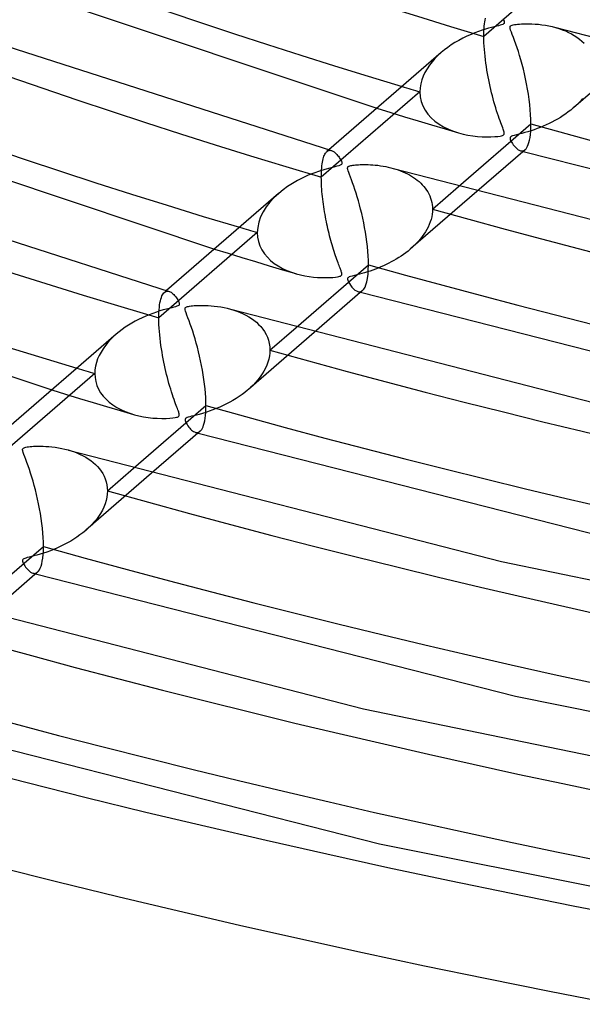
# Model space of a CAD drawing. Header units: millimetres. Extents: x -852 to 852, y -906 to 935.
# Tile 7 of 74: x -228 to -184, y 393 to 469. Entities that reach past the tile are written whole.
import ezdxf

# ---------------------------------------------------------------- set-up
doc = ezdxf.new("R2010")
doc.units = ezdxf.units.MM
doc.layers.add('HIDDEN', color=7, linetype='Continuous')
doc.layers.add('THICK', color=7, linetype='Continuous')

msp = doc.modelspace()

# ---------------------------------------------------------------- linework, layer by layer
at = {"layer": 'HIDDEN'}
for p, q in [((-184.083, 474.738), (-191.756, 468.093)), ((-191.677, 469.215), (-191.649, 469.362)), ((-191.649, 469.362), (-191.617, 469.496)), ((-191.747, 468.508), (-191.736, 468.701)), ((-191.736, 468.701), (-191.72, 468.884)), ((-191.72, 468.884), (-191.7, 469.056)), ((-191.7, 469.056), (-191.677, 469.215)), ((-186.17, 468.78), (-185.905, 468.7)), ((-185.905, 468.7), (-185.648, 468.611)), ((-185.648, 468.611), (-185.4, 468.512)), ((-191.756, 468.093), (-191.754, 468.305)), ((-191.753, 467.849), (-191.756, 468.093)), ((-191.754, 468.305), (-191.747, 468.508)), ((-191.745, 467.596), (-191.753, 467.849)), ((-185.4, 468.512), (-185.162, 468.405)), ((-185.162, 468.405), (-184.934, 468.289)), ((-184.934, 468.289), (-184.716, 468.164)), ((-184.716, 468.164), (-184.508, 468.029)), ((-184.508, 468.029), (-184.309, 467.884)), ((-184.309, 467.884), (-184.121, 467.728)), ((-191.732, 467.338), (-191.745, 467.596)), ((-191.714, 467.076), (-191.732, 467.338)), ((-191.691, 466.81), (-191.714, 467.076)), ((-184.121, 467.728), (-183.944, 467.561)), ((-195.572, 466.358), (-195.793, 466.107)), ((-195.335, 466.598), (-195.572, 466.358)), ((-195.081, 466.828), (-195.335, 466.598)), ((-191.663, 466.541), (-191.691, 466.81)), ((-191.632, 466.272), (-191.663, 466.541)), ((-191.597, 466.003), (-191.632, 466.272)), ((-179.642, 466.97), (-184.772, 462.528)), ((-196.182, 465.572), (-196.345, 465.288)), ((-195.997, 465.845), (-196.182, 465.572)), ((-195.793, 466.107), (-195.997, 465.845)), ((-191.558, 465.735), (-191.597, 466.003)), ((-191.516, 465.469), (-191.558, 465.735)), ((-196.484, 464.996), (-196.596, 464.695)), ((-196.345, 465.288), (-196.484, 464.996)), ((-191.472, 465.207), (-191.516, 465.469)), ((-191.424, 464.948), (-191.472, 465.207)), ((-191.375, 464.694), (-191.424, 464.948)), ((-196.729, 464.079), (-196.746, 463.771)), ((-196.679, 464.388), (-196.729, 464.079)), ((-196.596, 464.695), (-196.679, 464.388)), ((-191.323, 464.442), (-191.375, 464.694)), ((-191.269, 464.194), (-191.323, 464.442)), ((-191.213, 463.947), (-191.269, 464.194)), ((-196.746, 463.771), (-204.42, 457.126)), ((-196.746, 463.771), (-196.72, 463.393)), ((-196.72, 463.393), (-196.641, 463.027)), ((-191.154, 463.703), (-191.213, 463.947)), ((-191.093, 463.462), (-191.154, 463.703)), ((-191.03, 463.223), (-191.093, 463.462)), ((-190.966, 462.988), (-191.03, 463.223)), ((-184.063, 463.244), (-184.231, 463.052)), ((-200.088, 462.492), (-199.014, 462.162)), ((-196.641, 463.027), (-196.512, 462.675)), ((-196.512, 462.675), (-196.335, 462.342)), ((-190.899, 462.756), (-190.966, 462.988)), ((-190.83, 462.528), (-190.899, 462.756)), ((-190.76, 462.304), (-190.83, 462.528)), ((-184.789, 462.512), (-184.978, 462.355)), ((-184.595, 462.686), (-184.789, 462.512)), ((-184.408, 462.866), (-184.595, 462.686)), ((-184.231, 463.052), (-184.408, 462.866)), ((-199.014, 462.162), (-197.945, 461.835)), ((-197.945, 461.835), (-196.881, 461.513)), ((-196.335, 462.342), (-196.115, 462.032)), ((-196.115, 462.032), (-195.856, 461.747)), ((-195.856, 461.747), (-195.563, 461.488)), ((-190.689, 462.086), (-190.76, 462.304)), ((-190.62, 461.881), (-190.689, 462.086)), ((-190.553, 461.691), (-190.62, 461.881)), ((-190.49, 461.517), (-190.553, 461.691)), ((-186.004, 461.654), (-186.223, 461.53)), ((-185.789, 461.783), (-186.004, 461.654)), ((-185.579, 461.918), (-185.789, 461.783)), ((-185.373, 462.058), (-185.579, 461.918)), ((-185.173, 462.204), (-185.373, 462.058)), ((-184.978, 462.355), (-185.173, 462.204)), ((-196.881, 461.513), (-195.825, 461.196)), ((-195.825, 461.196), (-194.777, 460.884)), ((-195.563, 461.488), (-195.241, 461.254)), ((-195.241, 461.254), (-194.892, 461.046)), ((-194.892, 461.046), (-194.522, 460.863)), ((-194.777, 460.884), (-193.74, 460.578)), ((-190.431, 461.358), (-190.49, 461.517)), ((-190.377, 461.214), (-190.431, 461.358)), ((-190.328, 461.085), (-190.377, 461.214)), ((-190.284, 460.97), (-190.328, 461.085)), ((-190.247, 460.87), (-190.284, 460.97)), ((-187.605, 460.905), (-187.842, 460.82)), ((-187.368, 460.995), (-187.605, 460.905)), ((-187.134, 461.091), (-187.368, 460.995)), ((-186.902, 461.193), (-187.134, 461.091)), ((-186.673, 461.3), (-186.902, 461.193)), ((-186.446, 461.412), (-186.673, 461.3)), ((-186.223, 461.53), (-186.446, 461.412)), ((-194.522, 460.863), (-194.133, 460.707)), ((-194.133, 460.707), (-193.731, 460.575)), ((-193.731, 460.575), (-193.364, 460.479)), ((-193.364, 460.479), (-192.995, 460.402)), ((-192.995, 460.402), (-192.625, 460.343)), ((-192.625, 460.343), (-192.258, 460.301)), ((-192.258, 460.301), (-191.895, 460.275)), ((-191.895, 460.275), (-191.539, 460.264)), ((-191.539, 460.264), (-191.204, 460.267)), ((-191.204, 460.267), (-190.909, 460.281)), ((-190.909, 460.281), (-190.665, 460.304)), ((-190.665, 460.304), (-190.488, 460.329)), ((-190.488, 460.329), (-190.373, 460.354)), ((-190.373, 460.354), (-190.296, 460.378)), ((-190.296, 460.378), (-190.239, 460.405)), ((-190.217, 460.785), (-190.247, 460.87)), ((-190.239, 460.405), (-190.2, 460.436)), ((-190.192, 460.708), (-190.217, 460.785)), ((-190.2, 460.436), (-190.175, 460.473)), ((-190.173, 460.636), (-190.192, 460.708)), ((-190.175, 460.473), (-190.163, 460.517)), ((-190.162, 460.572), (-190.173, 460.636)), ((-190.163, 460.517), (-190.162, 460.572)), ((-189.696, 460.229), (-189.712, 460.179)), ((-189.712, 460.179), (-189.711, 460.122)), ((-189.711, 460.122), (-189.695, 460.059)), ((-189.66, 460.271), (-189.696, 460.229)), ((-189.6, 460.308), (-189.66, 460.271)), ((-189.512, 460.344), (-189.6, 460.308)), ((-189.388, 460.382), (-189.512, 460.344)), ((-189.223, 460.425), (-189.388, 460.382)), ((-189.024, 460.475), (-189.223, 460.425)), ((-188.799, 460.533), (-189.024, 460.475)), ((-188.561, 460.597), (-188.799, 460.533)), ((-188.321, 460.666), (-188.561, 460.597)), ((-188.081, 460.74), (-188.321, 460.666)), ((-187.842, 460.82), (-188.081, 460.74)), ((-189.695, 460.059), (-189.668, 459.987)), ((-189.668, 459.987), (-189.629, 459.908)), ((-189.629, 459.908), (-189.582, 459.825)), ((-189.582, 459.825), (-189.528, 459.739)), ((-189.528, 459.739), (-189.467, 459.651)), ((-189.467, 459.651), (-189.399, 459.564)), ((-189.399, 459.564), (-189.326, 459.479)), ((-189.326, 459.479), (-189.249, 459.399)), ((-189.249, 459.399), (-189.167, 459.327)), ((-204.277, 458.542), (-204.246, 458.65)), ((-204.246, 458.65), (-204.212, 458.748)), ((-204.212, 458.748), (-204.176, 458.836)), ((-204.176, 458.836), (-204.138, 458.914)), ((-204.138, 458.914), (-204.097, 458.983)), ((-204.097, 458.983), (-204.055, 459.042)), ((-204.055, 459.042), (-204.011, 459.092)), ((-204.011, 459.092), (-203.965, 459.133)), ((-203.825, 459.256), (-203.981, 459.12)), ((-203.965, 459.133), (-203.912, 459.17)), ((-203.912, 459.17), (-203.856, 459.195)), ((-203.856, 459.195), (-203.8, 459.21)), ((-203.8, 459.21), (-203.741, 459.215)), ((-203.741, 459.215), (-203.682, 459.21)), ((-203.682, 459.21), (-203.621, 459.196)), ((-189.167, 459.327), (-189.081, 459.265)), ((-189.081, 459.265), (-188.995, 459.216)), ((-188.995, 459.216), (-188.909, 459.183)), ((-188.909, 459.183), (-188.842, 459.169)), ((-188.907, 459.183), (-188.872, 459.173)), ((-188.872, 459.173), (-188.838, 459.163)), ((-188.842, 459.169), (-188.777, 459.166)), ((-188.838, 459.163), (-188.804, 459.153)), ((-188.804, 459.153), (-188.77, 459.144)), ((-188.777, 459.166), (-188.714, 459.174)), ((-188.77, 459.144), (-188.735, 459.134)), ((-188.735, 459.134), (-188.701, 459.124)), ((-188.714, 459.174), (-188.653, 459.193)), ((-188.653, 459.193), (-188.595, 459.223)), ((-188.595, 459.223), (-188.539, 459.265)), ((-204.403, 457.68), (-204.39, 457.848)), ((-204.39, 457.848), (-204.374, 458.007)), ((-204.374, 458.007), (-204.354, 458.157)), ((-204.354, 458.157), (-204.332, 458.296)), ((-204.332, 458.296), (-204.306, 458.424)), ((-204.306, 458.424), (-204.277, 458.542)), ((-204.42, 457.126), (-204.418, 457.319)), ((-204.418, 456.949), (-204.42, 457.126)), ((-204.418, 457.319), (-204.412, 457.504)), ((-204.412, 457.504), (-204.403, 457.68)), ((-198.813, 457.808), (-198.617, 457.749)), ((-198.617, 457.749), (-198.425, 457.686)), ((-198.425, 457.686), (-198.239, 457.617)), ((-198.239, 457.617), (-198.058, 457.544)), ((-198.058, 457.544), (-197.882, 457.465)), ((-197.882, 457.465), (-197.711, 457.382)), ((-197.711, 457.382), (-197.546, 457.295)), ((-197.546, 457.295), (-197.387, 457.202)), ((-197.387, 457.202), (-197.234, 457.105)), ((-197.234, 457.105), (-197.085, 457.002)), ((-204.414, 456.767), (-204.418, 456.949)), ((-204.406, 456.581), (-204.414, 456.767)), ((-204.397, 456.392), (-204.406, 456.581)), ((-204.384, 456.2), (-204.397, 456.392)), ((-197.085, 457.002), (-196.942, 456.894)), ((-196.942, 456.894), (-196.805, 456.78)), ((-196.805, 456.78), (-196.674, 456.66)), ((-196.674, 456.66), (-196.55, 456.534)), ((-196.55, 456.534), (-196.432, 456.403)), ((-196.432, 456.403), (-196.322, 456.266)), ((-195.759, 454.626), (-193.726, 456.387)), ((-208.108, 455.523), (-208.432, 455.169)), ((-207.742, 455.864), (-208.108, 455.523)), ((-204.369, 456.006), (-204.384, 456.2)), ((-204.351, 455.81), (-204.369, 456.006)), ((-204.331, 455.612), (-204.351, 455.81)), ((-204.308, 455.413), (-204.331, 455.612)), ((-192.309, 456), (-197.435, 451.561)), ((-196.322, 456.266), (-196.221, 456.123)), ((-196.221, 456.123), (-196.128, 455.975)), ((-196.128, 455.975), (-196.044, 455.821)), ((-196.044, 455.821), (-195.971, 455.663)), ((-195.971, 455.663), (-195.907, 455.501)), ((-208.714, 454.804), (-208.953, 454.425)), ((-208.432, 455.169), (-208.714, 454.804)), ((-204.284, 455.214), (-204.308, 455.413)), ((-204.257, 455.015), (-204.284, 455.214)), ((-204.229, 454.817), (-204.257, 455.015)), ((-204.198, 454.62), (-204.229, 454.817)), ((-195.907, 455.501), (-195.855, 455.333)), ((-195.855, 455.333), (-195.814, 455.162)), ((-195.814, 455.162), (-195.784, 454.986)), ((-195.784, 454.986), (-195.765, 454.807)), ((-195.765, 454.807), (-195.759, 454.626)), ((-209.147, 454.032), (-209.291, 453.626)), ((-208.953, 454.425), (-209.147, 454.032)), ((-204.166, 454.424), (-204.198, 454.62)), ((-204.133, 454.23), (-204.166, 454.424)), ((-204.098, 454.037), (-204.133, 454.23)), ((-204.062, 453.846), (-204.098, 454.037)), ((-195.822, 454.032), (-195.871, 453.833)), ((-195.787, 454.231), (-195.822, 454.032)), ((-195.766, 454.429), (-195.787, 454.231)), ((-195.759, 454.626), (-195.766, 454.429)), ((-209.38, 453.215), (-209.41, 452.805)), ((-209.291, 453.626), (-209.38, 453.215)), ((-204.024, 453.657), (-204.062, 453.846)), ((-203.985, 453.47), (-204.024, 453.657)), ((-203.945, 453.285), (-203.985, 453.47)), ((-203.904, 453.1), (-203.945, 453.285)), ((-196.095, 453.242), (-196.194, 453.05)), ((-196.008, 453.437), (-196.095, 453.242)), ((-195.933, 453.634), (-196.008, 453.437)), ((-195.871, 453.833), (-195.933, 453.634)), ((-209.41, 452.805), (-217.083, 446.159)), ((-209.41, 452.805), (-209.386, 452.448)), ((-209.386, 452.448), (-209.317, 452.103)), ((-203.861, 452.916), (-203.904, 453.1)), ((-203.816, 452.733), (-203.861, 452.916)), ((-203.771, 452.552), (-203.816, 452.733)), ((-203.724, 452.372), (-203.771, 452.552)), ((-196.552, 452.497), (-196.691, 452.321)), ((-196.423, 452.678), (-196.552, 452.497)), ((-196.303, 452.862), (-196.423, 452.678)), ((-196.194, 453.05), (-196.303, 452.862)), ((-209.317, 452.103), (-209.203, 451.772)), ((-209.203, 451.772), (-209.047, 451.457)), ((-203.676, 452.194), (-203.724, 452.372)), ((-203.627, 452.017), (-203.676, 452.194)), ((-203.577, 451.842), (-203.627, 452.017)), ((-203.526, 451.67), (-203.577, 451.842)), ((-197.153, 451.819), (-197.321, 451.662)), ((-196.991, 451.981), (-197.153, 451.819)), ((-196.837, 452.149), (-196.991, 451.981)), ((-196.691, 452.321), (-196.837, 452.149)), ((-212.755, 451.522), (-211.68, 451.193)), ((-211.68, 451.193), (-210.61, 450.867)), ((-209.047, 451.457), (-208.853, 451.163)), ((-208.853, 451.163), (-208.626, 450.89)), ((-203.474, 451.499), (-203.526, 451.67)), ((-203.42, 451.33), (-203.474, 451.499)), ((-203.367, 451.165), (-203.42, 451.33)), ((-203.314, 451.007), (-203.367, 451.165)), ((-203.262, 450.857), (-203.314, 451.007)), ((-198.203, 450.977), (-198.39, 450.856)), ((-198.02, 451.103), (-198.203, 450.977)), ((-197.84, 451.234), (-198.02, 451.103)), ((-197.665, 451.37), (-197.84, 451.234)), ((-197.495, 451.51), (-197.665, 451.37)), ((-197.321, 451.662), (-197.495, 451.51)), ((-210.61, 450.867), (-209.545, 450.545)), ((-209.545, 450.545), (-208.488, 450.229)), ((-208.626, 450.89), (-208.368, 450.64)), ((-208.488, 450.229), (-207.44, 449.917)), ((-208.368, 450.64), (-208.084, 450.412)), ((-208.084, 450.412), (-207.777, 450.207)), ((-207.777, 450.207), (-207.45, 450.024)), ((-203.213, 450.716), (-203.262, 450.857)), ((-203.165, 450.584), (-203.213, 450.716)), ((-203.12, 450.461), (-203.165, 450.584)), ((-203.076, 450.345), (-203.12, 450.461)), ((-203.036, 450.239), (-203.076, 450.345)), ((-202.999, 450.14), (-203.036, 450.239)), ((-199.578, 450.22), (-199.784, 450.13)), ((-199.374, 450.315), (-199.578, 450.22)), ((-199.172, 450.414), (-199.374, 450.315)), ((-198.972, 450.518), (-199.172, 450.414)), ((-198.775, 450.626), (-198.972, 450.518)), ((-198.581, 450.739), (-198.775, 450.626)), ((-198.39, 450.856), (-198.581, 450.739)), ((-207.45, 450.024), (-207.106, 449.863)), ((-207.44, 449.917), (-206.402, 449.611)), ((-207.106, 449.863), (-206.748, 449.723)), ((-206.748, 449.723), (-206.38, 449.605)), ((-206.38, 449.605), (-206.046, 449.517)), ((-206.046, 449.517), (-205.711, 449.445)), ((-205.711, 449.445), (-205.374, 449.389)), ((-205.374, 449.389), (-205.039, 449.346)), ((-203.154, 449.363), (-203.051, 449.384)), ((-203.051, 449.384), (-202.983, 449.403)), ((-202.964, 450.05), (-202.999, 450.14)), ((-202.983, 449.403), (-202.932, 449.423)), ((-202.933, 449.969), (-202.964, 450.05)), ((-202.906, 449.895), (-202.933, 449.969)), ((-202.932, 449.423), (-202.892, 449.445)), ((-202.883, 449.83), (-202.906, 449.895)), ((-202.892, 449.445), (-202.862, 449.47)), ((-202.863, 449.771), (-202.883, 449.83)), ((-202.846, 449.714), (-202.863, 449.771)), ((-202.862, 449.47), (-202.842, 449.498)), ((-202.833, 449.66), (-202.846, 449.714)), ((-202.842, 449.498), (-202.829, 449.53)), ((-202.825, 449.611), (-202.833, 449.66)), ((-202.829, 449.53), (-202.824, 449.567)), ((-202.824, 449.567), (-202.825, 449.611)), ((-202.14, 449.389), (-202.238, 449.354)), ((-202.008, 449.427), (-202.14, 449.389)), ((-201.844, 449.47), (-202.008, 449.427)), ((-201.658, 449.516), (-201.844, 449.47)), ((-201.458, 449.567), (-201.658, 449.516)), ((-201.252, 449.623), (-201.458, 449.567)), ((-201.044, 449.682), (-201.252, 449.623)), ((-200.834, 449.746), (-201.044, 449.682)), ((-200.623, 449.814), (-200.834, 449.746)), ((-200.412, 449.886), (-200.623, 449.814)), ((-200.202, 449.963), (-200.412, 449.886)), ((-199.992, 450.044), (-200.202, 449.963)), ((-199.784, 450.13), (-199.992, 450.044)), ((-205.039, 449.346), (-204.707, 449.317)), ((-204.707, 449.317), (-204.38, 449.301)), ((-204.38, 449.301), (-204.063, 449.298)), ((-204.063, 449.298), (-203.772, 449.304)), ((-203.772, 449.304), (-203.517, 449.319)), ((-203.517, 449.319), (-203.307, 449.34)), ((-203.307, 449.34), (-203.154, 449.363)), ((-202.371, 449.233), (-202.376, 449.174)), ((-202.376, 449.174), (-202.358, 449.091)), ((-202.348, 449.279), (-202.371, 449.233)), ((-202.358, 449.091), (-202.31, 448.979)), ((-202.305, 449.318), (-202.348, 449.279)), ((-202.31, 448.979), (-202.237, 448.846)), ((-202.238, 449.354), (-202.305, 449.318)), ((-202.237, 448.846), (-202.142, 448.703)), ((-202.142, 448.703), (-202.031, 448.561)), ((-216.883, 447.76), (-216.839, 447.87)), ((-216.839, 447.87), (-216.791, 447.966)), ((-216.791, 447.966), (-216.739, 448.048)), ((-216.739, 448.048), (-216.684, 448.115)), ((-216.684, 448.115), (-216.627, 448.168)), ((-216.487, 448.29), (-216.645, 448.153)), ((-216.627, 448.168), (-216.571, 448.205)), ((-216.571, 448.205), (-216.513, 448.231)), ((-216.513, 448.231), (-216.453, 448.245)), ((-216.453, 448.245), (-216.391, 448.249)), ((-216.391, 448.249), (-216.328, 448.241)), ((-216.328, 448.241), (-216.263, 448.223)), ((-202.031, 448.561), (-201.914, 448.436)), ((-201.914, 448.436), (-201.799, 448.337)), ((-201.799, 448.337), (-201.685, 448.264)), ((-201.685, 448.264), (-201.575, 448.218)), ((-201.575, 448.218), (-201.508, 448.203)), ((-201.569, 448.216), (-201.535, 448.206)), ((-201.535, 448.206), (-201.501, 448.197)), ((-201.508, 448.203), (-201.443, 448.2)), ((-201.501, 448.197), (-201.467, 448.187)), ((-201.467, 448.187), (-201.433, 448.177)), ((-201.443, 448.2), (-201.379, 448.207)), ((-201.433, 448.177), (-201.398, 448.168)), ((-201.398, 448.168), (-201.364, 448.158)), ((-201.379, 448.207), (-201.318, 448.226)), ((-201.318, 448.226), (-201.259, 448.256)), ((-201.259, 448.256), (-201.203, 448.298)), ((-217.043, 446.994), (-217.02, 447.175)), ((-217.02, 447.175), (-216.992, 447.343)), ((-216.992, 447.343), (-216.96, 447.496)), ((-216.96, 447.496), (-216.924, 447.635)), ((-216.924, 447.635), (-216.883, 447.76)), ((-217.083, 446.159), (-217.08, 446.383)), ((-217.08, 446.383), (-217.073, 446.597)), ((-217.073, 446.597), (-217.06, 446.801)), ((-217.06, 446.801), (-217.043, 446.994)), ((-211.503, 446.849), (-211.245, 446.772)), ((-211.245, 446.772), (-210.994, 446.685)), ((-210.994, 446.685), (-210.751, 446.59)), ((-210.751, 446.59), (-210.517, 446.486)), ((-210.517, 446.486), (-210.292, 446.373)), ((-210.292, 446.373), (-210.076, 446.251)), ((-217.08, 445.905), (-217.083, 446.159)), ((-217.071, 445.643), (-217.08, 445.905)), ((-217.057, 445.376), (-217.071, 445.643)), ((-210.076, 446.251), (-209.868, 446.119)), ((-209.868, 446.119), (-209.67, 445.978)), ((-209.67, 445.978), (-209.481, 445.824)), ((-209.481, 445.824), (-209.303, 445.66)), ((-209.303, 445.66), (-209.136, 445.483)), ((-220.399, 444.902), (-220.633, 444.691)), ((-217.038, 445.107), (-217.057, 445.376)), ((-217.014, 444.836), (-217.038, 445.107)), ((-216.985, 444.563), (-217.014, 444.836)), ((-204.975, 445.031), (-210.098, 440.594)), ((-209.136, 445.483), (-208.982, 445.294)), ((-208.982, 445.294), (-208.843, 445.094)), ((-208.843, 445.094), (-208.721, 444.881)), ((-208.721, 444.881), (-208.618, 444.658)), ((-208.423, 443.659), (-206.391, 445.419)), ((-221.059, 444.245), (-221.251, 444.009)), ((-220.853, 444.472), (-221.059, 444.245)), ((-220.633, 444.691), (-220.853, 444.472)), ((-216.953, 444.291), (-216.985, 444.563)), ((-216.917, 444.02), (-216.953, 444.291)), ((-216.877, 443.752), (-216.917, 444.02)), ((-208.618, 444.658), (-208.535, 444.423)), ((-208.535, 444.423), (-208.473, 444.178)), ((-208.473, 444.178), (-208.436, 443.923)), ((-221.588, 443.507), (-221.73, 443.24)), ((-221.427, 443.764), (-221.588, 443.507)), ((-221.251, 444.009), (-221.427, 443.764)), ((-216.835, 443.488), (-216.877, 443.752)), ((-216.79, 443.227), (-216.835, 443.488)), ((-208.432, 443.43), (-208.461, 443.198)), ((-208.436, 443.923), (-208.423, 443.659)), ((-208.423, 443.659), (-208.432, 443.43)), ((-221.947, 442.685), (-222.017, 442.403)), ((-221.85, 442.965), (-221.947, 442.685)), ((-221.73, 443.24), (-221.85, 442.965)), ((-216.743, 442.972), (-216.79, 443.227)), ((-216.693, 442.721), (-216.743, 442.972)), ((-216.642, 442.474), (-216.693, 442.721)), ((-208.663, 442.49), (-208.768, 442.255)), ((-208.577, 442.726), (-208.663, 442.49)), ((-208.509, 442.963), (-208.577, 442.726)), ((-208.461, 443.198), (-208.509, 442.963)), ((-222.073, 441.838), (-229.746, 435.193)), ((-222.059, 442.12), (-222.073, 441.838)), ((-222.073, 441.838), (-222.055, 441.522)), ((-222.017, 442.403), (-222.059, 442.12)), ((-216.589, 442.23), (-216.642, 442.474)), ((-216.533, 441.989), (-216.589, 442.23)), ((-216.475, 441.75), (-216.533, 441.989)), ((-216.416, 441.515), (-216.475, 441.75)), ((-209.03, 441.796), (-209.185, 441.572)), ((-208.891, 442.024), (-209.03, 441.796)), ((-208.768, 442.255), (-208.891, 442.024)), ((-222.055, 441.522), (-222, 441.212)), ((-222, 441.212), (-221.908, 440.91)), ((-216.354, 441.283), (-216.416, 441.515)), ((-216.291, 441.055), (-216.354, 441.283)), ((-216.226, 440.83), (-216.291, 441.055)), ((-209.539, 441.139), (-209.736, 440.932)), ((-209.355, 441.353), (-209.539, 441.139)), ((-209.185, 441.572), (-209.355, 441.353)), ((-225.421, 440.553), (-224.345, 440.224)), ((-224.345, 440.224), (-223.274, 439.899)), ((-221.908, 440.91), (-221.779, 440.617)), ((-221.779, 440.617), (-221.615, 440.337)), ((-221.615, 440.337), (-221.42, 440.073)), ((-216.16, 440.61), (-216.226, 440.83)), ((-216.093, 440.394), (-216.16, 440.61)), ((-216.024, 440.184), (-216.093, 440.394)), ((-215.958, 439.986), (-216.024, 440.184)), ((-210.6, 440.196), (-210.829, 440.036)), ((-210.378, 440.364), (-210.6, 440.196)), ((-210.165, 440.537), (-210.378, 440.364)), ((-209.945, 440.731), (-210.165, 440.537)), ((-209.736, 440.932), (-209.945, 440.731)), ((-223.274, 439.899), (-222.209, 439.578)), ((-222.209, 439.578), (-221.152, 439.262)), ((-221.42, 440.073), (-221.195, 439.826)), ((-221.195, 439.826), (-220.942, 439.597)), ((-220.942, 439.597), (-220.664, 439.387)), ((-215.894, 439.804), (-215.958, 439.986)), ((-215.834, 439.635), (-215.894, 439.804)), ((-215.777, 439.481), (-215.834, 439.635)), ((-215.724, 439.34), (-215.777, 439.481)), ((-211.811, 439.46), (-212.07, 439.333)), ((-211.556, 439.594), (-211.811, 439.46)), ((-211.308, 439.734), (-211.556, 439.594)), ((-211.065, 439.882), (-211.308, 439.734)), ((-210.829, 440.036), (-211.065, 439.882)), ((-221.152, 439.262), (-220.103, 438.951)), ((-220.664, 439.387), (-220.364, 439.195)), ((-220.364, 439.195), (-220.043, 439.022)), ((-220.103, 438.951), (-219.064, 438.645)), ((-220.043, 439.022), (-219.705, 438.87)), ((-219.705, 438.87), (-219.352, 438.737)), ((-219.352, 438.737), (-218.988, 438.623)), ((-215.676, 439.213), (-215.724, 439.34)), ((-215.632, 439.099), (-215.676, 439.213)), ((-215.594, 438.998), (-215.632, 439.099)), ((-215.562, 438.91), (-215.594, 438.998)), ((-215.535, 438.834), (-215.562, 438.91)), ((-215.513, 438.764), (-215.535, 438.834)), ((-215.497, 438.699), (-215.513, 438.764)), ((-215.487, 438.64), (-215.497, 438.699)), ((-213.929, 438.653), (-214.153, 438.593)), ((-213.684, 438.723), (-213.929, 438.653)), ((-213.422, 438.803), (-213.684, 438.723)), ((-213.149, 438.894), (-213.422, 438.803)), ((-212.874, 438.993), (-213.149, 438.894)), ((-212.602, 439.099), (-212.874, 438.993)), ((-212.334, 439.213), (-212.602, 439.099)), ((-212.07, 439.333), (-212.334, 439.213)), ((-218.988, 438.623), (-218.635, 438.534)), ((-218.635, 438.534), (-218.278, 438.462)), ((-218.278, 438.462), (-217.92, 438.406)), ((-217.92, 438.406), (-217.561, 438.366)), ((-217.561, 438.366), (-217.205, 438.342)), ((-217.205, 438.342), (-216.853, 438.332)), ((-216.853, 438.332), (-216.522, 438.335)), ((-216.522, 438.335), (-216.228, 438.35)), ((-216.228, 438.35), (-215.983, 438.373)), ((-215.983, 438.373), (-215.811, 438.398)), ((-215.811, 438.398), (-215.703, 438.42)), ((-215.703, 438.42), (-215.635, 438.441)), ((-215.635, 438.441), (-215.583, 438.463)), ((-215.583, 438.463), (-215.543, 438.488)), ((-215.543, 438.488), (-215.514, 438.517)), ((-215.514, 438.517), (-215.496, 438.55)), ((-215.496, 438.55), (-215.487, 438.591)), ((-215.487, 438.591), (-215.487, 438.64)), ((-215.027, 438.287), (-215.038, 438.234)), ((-215.038, 438.234), (-215.033, 438.173)), ((-215.033, 438.173), (-215.013, 438.106)), ((-214.997, 438.328), (-215.027, 438.287)), ((-215.013, 438.106), (-214.981, 438.03)), ((-214.949, 438.363), (-214.997, 438.328)), ((-214.981, 438.03), (-214.938, 437.945)), ((-214.883, 438.395), (-214.949, 438.363)), ((-214.938, 437.945), (-214.884, 437.854)), ((-214.794, 438.426), (-214.883, 438.395)), ((-214.677, 438.459), (-214.794, 438.426)), ((-214.53, 438.498), (-214.677, 438.459)), ((-214.355, 438.542), (-214.53, 438.498)), ((-214.153, 438.593), (-214.355, 438.542)), ((-214.884, 437.854), (-214.821, 437.759)), ((-214.821, 437.759), (-214.751, 437.665)), ((-214.751, 437.665), (-214.679, 437.577)), ((-214.679, 437.577), (-214.606, 437.498)), ((-214.606, 437.498), (-214.532, 437.429)), ((-214.532, 437.429), (-214.458, 437.368)), ((-214.458, 437.368), (-214.385, 437.318)), ((-214.385, 437.318), (-214.311, 437.279)), ((-214.311, 437.279), (-214.239, 437.252)), ((-214.239, 437.252), (-214.172, 437.237)), ((-214.232, 437.25), (-214.198, 437.24)), ((-214.198, 437.24), (-214.164, 437.23)), ((-214.172, 437.237), (-214.107, 437.233)), ((-214.164, 437.23), (-214.129, 437.221)), ((-214.129, 437.221), (-214.095, 437.211)), ((-214.107, 437.233), (-214.043, 437.24)), ((-214.095, 437.211), (-214.061, 437.201)), ((-214.061, 437.201), (-214.027, 437.192)), ((-214.043, 437.24), (-213.983, 437.259)), ((-213.983, 437.259), (-213.924, 437.289)), ((-213.924, 437.289), (-213.868, 437.33)), ((-224.158, 435.881), (-223.908, 435.806)), ((-223.908, 435.806), (-223.665, 435.722)), ((-223.665, 435.722), (-223.43, 435.63)), ((-223.43, 435.63), (-223.203, 435.531)), ((-223.203, 435.531), (-222.985, 435.423)), ((-222.985, 435.423), (-222.776, 435.307)), ((-222.776, 435.307), (-222.576, 435.183)), ((-222.576, 435.183), (-222.385, 435.05)), ((-222.385, 435.05), (-222.202, 434.907)), ((-222.202, 434.907), (-222.029, 434.754)), ((-217.641, 434.062), (-222.761, 429.628)), ((-222.029, 434.754), (-221.866, 434.59)), ((-221.866, 434.59), (-221.715, 434.417)), ((-221.715, 434.417), (-221.577, 434.233)), ((-221.577, 434.233), (-221.453, 434.039)), ((-221.086, 432.693), (-219.056, 434.451)), ((-221.453, 434.039), (-221.345, 433.836)), ((-221.345, 433.836), (-221.254, 433.623)), ((-221.254, 433.623), (-221.182, 433.402)), ((-221.182, 433.402), (-221.129, 433.173)), ((-221.129, 433.173), (-221.097, 432.936)), ((-221.097, 432.936), (-221.086, 432.693)), ((-221.086, 432.693), (-221.097, 432.444)), ((-221.187, 431.939), (-221.265, 431.685)), ((-221.131, 432.192), (-221.187, 431.939)), ((-221.097, 432.444), (-221.131, 432.192)), ((-221.484, 431.185), (-221.623, 430.94)), ((-221.365, 431.433), (-221.484, 431.185)), ((-221.265, 431.685), (-221.365, 431.433)), ((-222.14, 430.243), (-222.342, 430.023)), ((-221.951, 430.469), (-222.14, 430.243)), ((-221.779, 430.702), (-221.951, 430.469)), ((-221.623, 430.94), (-221.779, 430.702)), ((-222.783, 429.608), (-223.001, 429.429)), ((-222.557, 429.812), (-222.783, 429.608)), ((-222.342, 430.023), (-222.557, 429.812)), ((-223.946, 428.783), (-224.198, 428.639)), ((-223.699, 428.933), (-223.946, 428.783)), ((-223.459, 429.091), (-223.699, 428.933)), ((-223.226, 429.256), (-223.459, 429.091)), ((-223.001, 429.429), (-223.226, 429.256)), ((-225.803, 427.931), (-226.079, 427.839)), ((-225.527, 428.03), (-225.803, 427.931)), ((-225.254, 428.137), (-225.527, 428.03)), ((-224.984, 428.252), (-225.254, 428.137)), ((-224.718, 428.374), (-224.984, 428.252)), ((-224.455, 428.503), (-224.718, 428.374)), ((-224.198, 428.639), (-224.455, 428.503)), ((-227.695, 427.306), (-227.701, 427.26)), ((-227.701, 427.26), (-227.695, 427.205)), ((-227.676, 427.344), (-227.695, 427.306)), ((-227.695, 427.205), (-227.676, 427.141)), ((-227.643, 427.376), (-227.676, 427.344)), ((-227.676, 427.141), (-227.648, 427.072)), ((-227.596, 427.406), (-227.643, 427.376)), ((-227.532, 427.434), (-227.596, 427.406)), ((-227.446, 427.463), (-227.532, 427.434)), ((-227.333, 427.495), (-227.446, 427.463)), ((-227.189, 427.532), (-227.333, 427.495)), ((-227.015, 427.576), (-227.189, 427.532)), ((-226.813, 427.628), (-227.015, 427.576)), ((-226.588, 427.688), (-226.813, 427.628)), ((-226.342, 427.758), (-226.588, 427.688)), ((-226.079, 427.839), (-226.342, 427.758)), ((-227.648, 427.072), (-227.613, 427.002)), ((-227.613, 427.002), (-227.571, 426.928)), ((-227.571, 426.928), (-227.52, 426.848)), ((-227.52, 426.848), (-227.462, 426.763)), ((-227.462, 426.763), (-227.396, 426.676)), ((-227.396, 426.676), (-227.324, 426.592)), ((-227.324, 426.592), (-227.247, 426.511)), ((-227.247, 426.511), (-227.165, 426.437)), ((-227.165, 426.437), (-227.079, 426.373)), ((-227.079, 426.373), (-226.99, 426.321)), ((-226.99, 426.321), (-226.9, 426.285)), ((-226.9, 426.285), (-226.832, 426.27)), ((-226.895, 426.284), (-226.86, 426.274)), ((-226.86, 426.274), (-226.826, 426.264)), ((-226.832, 426.27), (-226.767, 426.267)), ((-226.826, 426.264), (-226.792, 426.254)), ((-226.792, 426.254), (-226.758, 426.245)), ((-226.767, 426.267), (-226.704, 426.275)), ((-226.758, 426.245), (-226.724, 426.235)), ((-226.724, 426.235), (-226.69, 426.225)), ((-226.704, 426.275), (-226.643, 426.294)), ((-226.643, 426.294), (-226.584, 426.324)), ((-226.584, 426.324), (-226.528, 426.365))]:
    msp.add_line(p, q, dxfattribs=at)
for centre, major_axis, start_param, end_param in [((0, 629.167), (-506.5, 0), 0, 2.617994), ((0, 629.159), (-425.535, 0), 0.022222, 1.035447), ((0, 629.159), (-400.21, 0), 0.022966, 1.034704), ((0, 629.159), (-374.885, 0), 0.02381, 1.03386), ((0, 629.159), (384.865, 0), -2.111582, -2.107387), ((0, 629.159), (-400.21, 0), 1.059691, 2.071429), ((0, 629.159), (410.19, 0), -2.110521, -2.106585), ((0, 629.159), (-425.535, 0), 1.058948, 2.072173), ((0, 629.159), (435.515, 0), -2.109583, -2.105876), ((0, 629.159), (-450.86, 0), 1.058288, 2.072833), ((0, 629.159), (-476.185, 0), 1.057698, 2.073423)]:
    msp.add_ellipse(centre, major_axis=major_axis, ratio=0.5, start_param=start_param, end_param=end_param, dxfattribs=at)
at = {"layer": 'THICK'}
for p, q in [((-225.714, 471.071), (-200.088, 462.492)), ((-190.258, 469.454), (-190.213, 469.363)), ((-190.213, 469.363), (-190.18, 469.28)), ((-191.884, 468.568), (-192.161, 468.473)), ((-191.624, 468.65), (-191.884, 468.568)), ((-191.382, 468.721), (-191.624, 468.65)), ((-191.159, 468.782), (-191.382, 468.721)), ((-190.955, 468.835), (-191.159, 468.782)), ((-190.773, 468.881), (-190.955, 468.835)), ((-190.614, 468.921), (-190.773, 468.881)), ((-190.481, 468.956), (-190.614, 468.921)), ((-190.371, 468.99), (-190.481, 468.956)), ((-190.284, 469.024), (-190.371, 468.99)), ((-190.221, 469.061), (-190.284, 469.024)), ((-190.182, 469.101), (-190.221, 469.061)), ((-190.163, 469.148), (-190.182, 469.101)), ((-190.18, 469.28), (-190.163, 469.207)), ((-190.163, 469.207), (-190.163, 469.148)), ((-189.714, 468.781), (-189.71, 468.835)), ((-189.702, 468.701), (-189.714, 468.781)), ((-189.71, 468.835), (-189.693, 468.877)), ((-189.668, 468.583), (-189.702, 468.701)), ((-189.693, 468.877), (-189.662, 468.912)), ((-189.612, 468.425), (-189.668, 468.583)), ((-189.662, 468.912), (-189.617, 468.941)), ((-189.617, 468.941), (-189.556, 468.966)), ((-189.556, 468.966), (-189.472, 468.99)), ((-189.472, 468.99), (-189.369, 469.01)), ((-189.369, 469.01), (-189.25, 469.028)), ((-189.25, 469.028), (-189.123, 469.042)), ((-189.123, 469.042), (-188.984, 469.054)), ((-188.984, 469.054), (-188.826, 469.064)), ((-188.826, 469.064), (-188.647, 469.071)), ((-188.647, 469.071), (-188.449, 469.074)), ((-188.449, 469.074), (-188.235, 469.073)), ((-188.235, 469.073), (-188.005, 469.065)), ((-188.005, 469.065), (-187.761, 469.051)), ((-187.761, 469.051), (-187.505, 469.029)), ((-187.505, 469.029), (-187.239, 468.997)), ((-187.239, 468.997), (-186.964, 468.956)), ((-186.964, 468.956), (-186.693, 468.906)), ((-186.693, 468.906), (-186.428, 468.847)), ((-186.428, 468.847), (-186.17, 468.78)), ((-186.147, 468.774), (-158.146, 461.584)), ((-231.371, 468.121), (-203.627, 459.198)), ((-193.392, 467.946), (-193.703, 467.78)), ((-193.072, 468.101), (-193.392, 467.946)), ((-192.757, 468.241), (-193.072, 468.101)), ((-192.453, 468.364), (-192.757, 468.241)), ((-192.161, 468.473), (-192.453, 468.364)), ((-189.538, 468.232), (-189.612, 468.425)), ((-189.451, 468.006), (-189.538, 468.232)), ((-189.359, 467.759), (-189.451, 468.006)), ((-194.831, 467.034), (-195.081, 466.828)), ((-194.568, 467.233), (-194.831, 467.034)), ((-194.292, 467.424), (-194.568, 467.233)), ((-194.004, 467.606), (-194.292, 467.424)), ((-193.703, 467.78), (-194.004, 467.606)), ((-189.263, 467.493), (-189.359, 467.759)), ((-189.165, 467.21), (-189.263, 467.493)), ((-189.066, 466.908), (-189.165, 467.21)), ((-195.085, 466.825), (-203.825, 459.256)), ((-188.968, 466.589), (-189.066, 466.908)), ((-188.869, 466.253), (-188.968, 466.589)), ((-188.773, 465.902), (-188.869, 466.253)), ((-188.679, 465.538), (-188.773, 465.902)), ((-188.589, 465.162), (-188.679, 465.538)), ((-188.504, 464.778), (-188.589, 465.162)), ((-188.425, 464.385), (-188.504, 464.778)), ((-188.351, 463.987), (-188.425, 464.385)), ((-188.285, 463.585), (-188.351, 463.987)), ((-188.227, 463.182), (-188.285, 463.585)), ((-188.177, 462.78), (-188.227, 463.182)), ((-188.138, 462.382), (-188.177, 462.78)), ((-188.109, 461.996), (-188.138, 462.382)), ((-188.092, 461.626), (-188.109, 461.996)), ((-193.726, 456.387), (-188.086, 461.271)), ((-188.105, 460.697), (-188.091, 460.974)), ((-188.086, 461.271), (-188.092, 461.626)), ((-188.091, 460.974), (-188.086, 461.271)), ((-240.33, 460.728), (-212.755, 451.522)), ((-188.195, 460.007), (-188.158, 460.212)), ((-188.158, 460.212), (-188.127, 460.442)), ((-188.127, 460.442), (-188.105, 460.697)), ((-188.47, 459.335), (-188.406, 459.425)), ((-188.406, 459.425), (-188.346, 459.536)), ((-188.346, 459.536), (-188.29, 459.67)), ((-188.29, 459.67), (-188.24, 459.827)), ((-188.24, 459.827), (-188.195, 460.007)), ((-203.621, 459.196), (-203.57, 459.177)), ((-203.57, 459.177), (-203.518, 459.153)), ((-203.518, 459.153), (-203.466, 459.122)), ((-203.466, 459.122), (-203.413, 459.086)), ((-203.413, 459.086), (-203.36, 459.044)), ((-203.36, 459.044), (-203.307, 458.996)), ((-203.307, 458.996), (-203.253, 458.943)), ((-203.253, 458.943), (-203.2, 458.885)), ((-203.2, 458.885), (-203.147, 458.822)), ((-203.147, 458.822), (-203.094, 458.755)), ((-203.094, 458.755), (-203.042, 458.683)), ((-203.042, 458.683), (-202.992, 458.607)), ((-202.992, 458.607), (-202.943, 458.527)), ((-188.538, 459.266), (-192.309, 456)), ((-188.701, 459.124), (-157.597, 451.221)), ((-188.539, 459.265), (-188.47, 459.335)), ((-203.766, 457.831), (-204.136, 457.729)), ((-203.457, 457.91), (-203.766, 457.831)), ((-203.221, 457.969), (-203.457, 457.91)), ((-203.065, 458.013), (-203.221, 457.969)), ((-202.965, 458.05), (-203.065, 458.013)), ((-202.897, 458.085), (-202.965, 458.05)), ((-202.943, 458.527), (-202.899, 458.446)), ((-202.899, 458.446), (-202.861, 458.365)), ((-202.853, 458.123), (-202.897, 458.085)), ((-202.861, 458.365), (-202.835, 458.289)), ((-202.829, 458.168), (-202.853, 458.123)), ((-202.835, 458.289), (-202.824, 458.222)), ((-202.824, 458.222), (-202.829, 458.168)), ((-202.376, 457.804), (-202.375, 457.853)), ((-202.375, 457.853), (-202.366, 457.889)), ((-202.366, 457.889), (-202.349, 457.92)), ((-202.349, 457.92), (-202.324, 457.947)), ((-202.324, 457.947), (-202.289, 457.97)), ((-202.289, 457.97), (-202.245, 457.99)), ((-202.245, 457.99), (-202.19, 458.009)), ((-202.19, 458.009), (-202.121, 458.027)), ((-202.121, 458.027), (-202.041, 458.042)), ((-202.041, 458.042), (-201.953, 458.056)), ((-201.953, 458.056), (-201.857, 458.068)), ((-201.857, 458.068), (-201.758, 458.079)), ((-201.758, 458.079), (-201.652, 458.088)), ((-201.652, 458.088), (-201.534, 458.095)), ((-201.534, 458.095), (-201.404, 458.102)), ((-201.404, 458.102), (-201.263, 458.106)), ((-201.263, 458.106), (-201.111, 458.108)), ((-201.111, 458.108), (-200.95, 458.107)), ((-200.95, 458.107), (-200.78, 458.103)), ((-200.78, 458.103), (-200.601, 458.096)), ((-200.601, 458.096), (-200.415, 458.084)), ((-200.415, 458.084), (-200.223, 458.068)), ((-200.223, 458.068), (-200.024, 458.047)), ((-200.024, 458.047), (-199.819, 458.02)), ((-199.819, 458.02), (-199.612, 457.987)), ((-199.612, 457.987), (-199.406, 457.95)), ((-199.406, 457.95), (-199.204, 457.907)), ((-199.204, 457.907), (-199.006, 457.86)), ((-199.006, 457.86), (-198.813, 457.808)), ((-245.935, 457.762), (-216.287, 448.231)), ((-205.856, 457.077), (-206.268, 456.868)), ((-205.433, 457.269), (-205.856, 457.077)), ((-204.999, 457.443), (-205.433, 457.269)), ((-204.557, 457.599), (-204.999, 457.443)), ((-204.136, 457.729), (-204.557, 457.599)), ((-202.364, 457.733), (-202.376, 457.804)), ((-202.335, 457.629), (-202.364, 457.733)), ((-202.286, 457.491), (-202.335, 457.629)), ((-202.223, 457.324), (-202.286, 457.491)), ((-202.147, 457.128), (-202.223, 457.324)), ((-202.065, 456.909), (-202.147, 457.128)), ((-198.809, 457.807), (-168.893, 450.118)), ((-207.044, 456.397), (-207.405, 456.137)), ((-206.664, 456.641), (-207.044, 456.397)), ((-206.268, 456.868), (-206.664, 456.641)), ((-201.979, 456.676), (-202.065, 456.909)), ((-201.891, 456.427), (-201.979, 456.676)), ((-201.801, 456.163), (-201.891, 456.427)), ((-207.748, 455.858), (-216.487, 448.29)), ((-207.405, 456.137), (-207.742, 455.864)), ((-201.711, 455.885), (-201.801, 456.163)), ((-201.621, 455.591), (-201.711, 455.885)), ((-201.531, 455.283), (-201.621, 455.591)), ((-201.443, 454.962), (-201.531, 455.283)), ((-201.357, 454.63), (-201.443, 454.962)), ((-201.273, 454.287), (-201.357, 454.63)), ((-201.194, 453.935), (-201.273, 454.287)), ((-201.119, 453.576), (-201.194, 453.935)), ((-201.048, 453.211), (-201.119, 453.576)), ((-200.984, 452.84), (-201.048, 453.211)), ((-200.925, 452.466), (-200.984, 452.84)), ((-200.874, 452.09), (-200.925, 452.466)), ((-200.83, 451.716), (-200.874, 452.09)), ((-200.796, 451.346), (-200.83, 451.716)), ((-200.77, 450.986), (-200.796, 451.346)), ((-200.755, 450.638), (-200.77, 450.986)), ((-254.949, 450.387), (-225.421, 440.553)), ((-206.391, 445.419), (-200.75, 450.305)), ((-200.758, 449.913), (-200.75, 450.305)), ((-200.75, 450.305), (-200.755, 450.638)), ((-200.821, 449.243), (-200.782, 449.558)), ((-200.782, 449.558), (-200.758, 449.913)), ((-201.016, 448.556), (-200.939, 448.744)), ((-200.939, 448.744), (-200.874, 448.972)), ((-200.874, 448.972), (-200.821, 449.243)), ((-216.263, 448.223), (-216.197, 448.195)), ((-216.197, 448.195), (-216.13, 448.156)), ((-216.13, 448.156), (-216.061, 448.108)), ((-216.061, 448.108), (-215.993, 448.051)), ((-215.993, 448.051), (-215.923, 447.984)), ((-215.923, 447.984), (-215.853, 447.908)), ((-215.853, 447.908), (-215.784, 447.824)), ((-201.201, 448.299), (-204.975, 445.031)), ((-201.364, 448.158), (-168.165, 439.714)), ((-201.203, 448.298), (-201.104, 448.407)), ((-201.104, 448.407), (-201.016, 448.556)), ((-215.784, 447.824), (-215.718, 447.736)), ((-215.718, 447.736), (-215.657, 447.647)), ((-215.59, 447.101), (-215.672, 447.066)), ((-215.657, 447.647), (-215.604, 447.559)), ((-215.604, 447.559), (-215.559, 447.475)), ((-215.536, 447.136), (-215.59, 447.101)), ((-215.559, 447.475), (-215.523, 447.397)), ((-215.504, 447.174), (-215.536, 447.136)), ((-215.523, 447.397), (-215.499, 447.327)), ((-215.489, 447.216), (-215.504, 447.174)), ((-215.499, 447.327), (-215.487, 447.267)), ((-215.487, 447.267), (-215.489, 447.216)), ((-214.777, 447.062), (-214.681, 447.08)), ((-214.681, 447.08), (-214.574, 447.096)), ((-214.574, 447.096), (-214.458, 447.109)), ((-214.458, 447.109), (-214.333, 447.12)), ((-214.333, 447.12), (-214.192, 447.129)), ((-214.192, 447.129), (-214.033, 447.137)), ((-214.033, 447.137), (-213.857, 447.141)), ((-213.857, 447.141), (-213.666, 447.142)), ((-213.666, 447.142), (-213.46, 447.138)), ((-213.46, 447.138), (-213.241, 447.129)), ((-213.241, 447.129), (-213.01, 447.113)), ((-213.01, 447.113), (-212.769, 447.09)), ((-212.769, 447.09), (-212.517, 447.059)), ((-217.831, 446.412), (-218.107, 446.298)), ((-217.553, 446.517), (-217.831, 446.412)), ((-217.276, 446.614), (-217.553, 446.517)), ((-216.999, 446.703), (-217.276, 446.614)), ((-216.732, 446.782), (-216.999, 446.703)), ((-216.486, 446.85), (-216.732, 446.782)), ((-216.267, 446.907), (-216.486, 446.85)), ((-216.076, 446.954), (-216.267, 446.907)), ((-215.917, 446.995), (-216.076, 446.954)), ((-215.783, 447.031), (-215.917, 446.995)), ((-215.672, 447.066), (-215.783, 447.031)), ((-215.039, 446.863), (-215.034, 446.906)), ((-215.033, 446.798), (-215.039, 446.863)), ((-215.034, 446.906), (-215.02, 446.941)), ((-215.008, 446.697), (-215.033, 446.798)), ((-215.02, 446.941), (-214.996, 446.972)), ((-214.959, 446.552), (-215.008, 446.697)), ((-214.996, 446.972), (-214.962, 446.998)), ((-214.962, 446.998), (-214.916, 447.021)), ((-214.892, 446.374), (-214.959, 446.552)), ((-214.916, 447.021), (-214.855, 447.042)), ((-214.811, 446.163), (-214.892, 446.374)), ((-214.855, 447.042), (-214.777, 447.062)), ((-212.517, 447.059), (-212.258, 447.018)), ((-212.258, 447.018), (-212.001, 446.97)), ((-212.001, 446.97), (-211.749, 446.913)), ((-211.749, 446.913), (-211.503, 446.849)), ((-211.471, 446.841), (-179.644, 438.653)), ((-219.451, 445.598), (-219.703, 445.434)), ((-219.192, 445.755), (-219.451, 445.598)), ((-218.926, 445.904), (-219.192, 445.755)), ((-218.656, 446.044), (-218.926, 445.904)), ((-218.382, 446.176), (-218.656, 446.044)), ((-218.107, 446.298), (-218.382, 446.176)), ((-214.722, 445.93), (-214.811, 446.163)), ((-214.63, 445.68), (-214.722, 445.93)), ((-214.537, 445.415), (-214.63, 445.68)), ((-220.411, 444.892), (-229.15, 437.323)), ((-220.177, 445.086), (-220.399, 444.902)), ((-219.945, 445.263), (-220.177, 445.086)), ((-219.703, 445.434), (-219.945, 445.263)), ((-214.443, 445.134), (-214.537, 445.415)), ((-214.349, 444.84), (-214.443, 445.134)), ((-214.256, 444.53), (-214.349, 444.84)), ((-214.163, 444.208), (-214.256, 444.53)), ((-214.074, 443.875), (-214.163, 444.208)), ((-213.987, 443.533), (-214.074, 443.875)), ((-213.905, 443.183), (-213.987, 443.533)), ((-213.827, 442.827), (-213.905, 443.183)), ((-213.753, 442.466), (-213.827, 442.827)), ((-213.686, 442.102), (-213.753, 442.466)), ((-213.625, 441.737), (-213.686, 442.102)), ((-213.57, 441.372), (-213.625, 441.737)), ((-213.523, 441.01), (-213.57, 441.372)), ((-213.484, 440.652), (-213.523, 441.01)), ((-213.453, 440.303), (-213.484, 440.652)), ((-213.431, 439.967), (-213.453, 440.303)), ((-213.417, 439.645), (-213.431, 439.967)), ((-213.413, 439.338), (-213.417, 439.645)), ((-219.056, 434.451), (-213.413, 439.338)), ((-213.447, 438.57), (-213.428, 438.808)), ((-213.428, 438.808), (-213.417, 439.064)), ((-213.417, 439.064), (-213.413, 439.338)), ((-213.589, 437.819), (-213.545, 437.974)), ((-213.545, 437.974), (-213.507, 438.152)), ((-213.507, 438.152), (-213.474, 438.351)), ((-213.474, 438.351), (-213.447, 438.57)), ((-213.864, 437.333), (-217.641, 434.062)), ((-214.027, 437.192), (-178.736, 428.207)), ((-213.868, 437.33), (-213.804, 437.393)), ((-213.804, 437.393), (-213.744, 437.473)), ((-213.744, 437.473), (-213.689, 437.57)), ((-213.689, 437.57), (-213.637, 437.685)), ((-213.637, 437.685), (-213.589, 437.819)), ((-227.701, 435.88), (-227.699, 435.93)), ((-227.69, 435.804), (-227.701, 435.88)), ((-227.699, 435.93), (-227.686, 435.969)), ((-227.658, 435.691), (-227.69, 435.804)), ((-227.686, 435.969), (-227.662, 436.002)), ((-227.662, 436.002), (-227.627, 436.03)), ((-227.603, 435.537), (-227.658, 435.691)), ((-227.627, 436.03), (-227.579, 436.055)), ((-227.579, 436.055), (-227.516, 436.077)), ((-227.516, 436.077), (-227.434, 436.097)), ((-227.434, 436.097), (-227.336, 436.115)), ((-227.336, 436.115), (-227.226, 436.131)), ((-227.226, 436.131), (-227.108, 436.144)), ((-227.108, 436.144), (-226.982, 436.155)), ((-226.982, 436.155), (-226.838, 436.164)), ((-226.838, 436.164), (-226.677, 436.171)), ((-226.677, 436.171), (-226.499, 436.175)), ((-226.499, 436.175), (-226.307, 436.176)), ((-226.307, 436.176), (-226.1, 436.171)), ((-226.1, 436.171), (-225.881, 436.161)), ((-225.881, 436.161), (-225.651, 436.145)), ((-225.651, 436.145), (-225.41, 436.121)), ((-225.41, 436.121), (-225.16, 436.09)), ((-225.16, 436.09), (-224.904, 436.049)), ((-224.904, 436.049), (-224.649, 436.001)), ((-224.649, 436.001), (-224.4, 435.945)), ((-224.4, 435.945), (-224.158, 435.881)), ((-224.134, 435.874), (-190.389, 427.186)), ((-227.532, 435.35), (-227.603, 435.537)), ((-227.448, 435.131), (-227.532, 435.35)), ((-227.357, 434.89), (-227.448, 435.131)), ((-227.264, 434.633), (-227.357, 434.89)), ((-227.17, 434.36), (-227.264, 434.633)), ((-227.074, 434.071), (-227.17, 434.36)), ((-226.979, 433.766), (-227.074, 434.071)), ((-226.884, 433.447), (-226.979, 433.766)), ((-226.791, 433.114), (-226.884, 433.447)), ((-226.701, 432.769), (-226.791, 433.114)), ((-226.614, 432.414), (-226.701, 432.769)), ((-226.531, 432.051), (-226.614, 432.414)), ((-226.452, 431.68), (-226.531, 432.051)), ((-226.379, 431.304), (-226.452, 431.68)), ((-226.313, 430.924), (-226.379, 431.304)), ((-226.253, 430.542), (-226.313, 430.924)), ((-226.201, 430.16), (-226.253, 430.542)), ((-226.157, 429.781), (-226.201, 430.16)), ((-226.122, 429.409), (-226.157, 429.781)), ((-226.097, 429.048), (-226.122, 429.409)), ((-226.081, 428.702), (-226.097, 429.048)), ((-226.076, 428.371), (-226.081, 428.702)), ((-231.721, 423.483), (-226.076, 428.371)), ((-226.099, 427.738), (-226.082, 428.042)), ((-226.082, 428.042), (-226.076, 428.371)), ((-226.208, 427.009), (-226.163, 427.221)), ((-226.163, 427.221), (-226.126, 427.464)), ((-226.126, 427.464), (-226.099, 427.738)), ((-190.389, 427.186), (-154.931, 419.873)), ((-226.528, 426.365), (-226.453, 426.444)), ((-226.453, 426.444), (-226.383, 426.546)), ((-226.383, 426.546), (-226.319, 426.673)), ((-226.319, 426.673), (-226.26, 426.827)), ((-226.26, 426.827), (-226.208, 427.009)), ((-226.527, 426.366), (-230.307, 423.093)), ((-226.69, 426.225), (-189.302, 416.699)), ((-236.796, 424.908), (-201.14, 415.721)), ((-189.302, 416.699), (-149.918, 408.848)), ((-201.14, 415.721), (-163.667, 407.988)), ((-239.352, 415.259), (-199.878, 405.193)), ((-199.878, 405.193), (-158.281, 396.896))]:
    msp.add_line(p, q, dxfattribs=at)
for centre, major_axis, start_param, end_param in [((0, 633.498), (556.5, 0), -3.141592, -0.523599), ((0, 633.498), (-501.5, 0), 0, 2.617994), ((0, 629.167), (-556.5, 0), 0, 2.617994), ((0, 629.159), (435.515, 0), -3.11964, -2.109583), ((0, 629.159), (410.19, 0), -3.118931, -2.110521), ((0, 629.159), (384.865, 0), -3.118129, -2.111582), ((0, 629.159), (384.865, 0), -2.081403, -1.070661), ((0, 629.159), (410.19, 0), -2.082205, -1.069859), ((0, 629.159), (435.515, 0), -2.082914, -1.06915), ((0, 629.159), (460.84, 0), -2.083545, -1.068519), ((0, 629.159), (486.165, 0), -2.08411, -1.067954)]:
    msp.add_ellipse(centre, major_axis=major_axis, ratio=0.5, start_param=start_param, end_param=end_param, dxfattribs=at)

doc.saveas('drawing.dxf')
